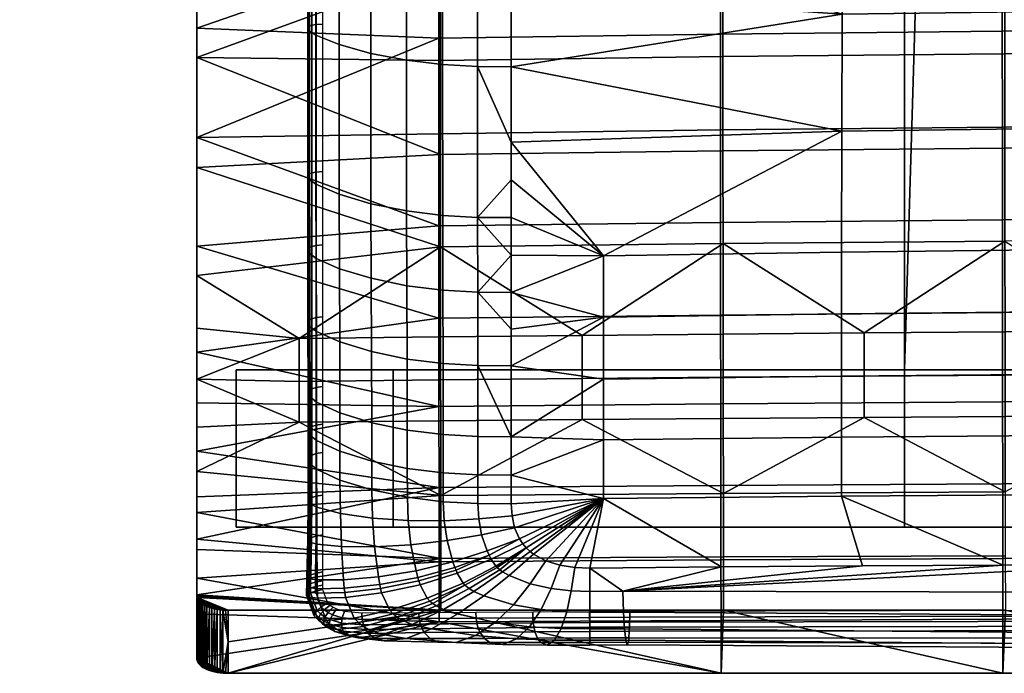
# Model space of a CAD drawing. Header units: millimetres. Extents: x -232 to 232, y -238 to 258.
# Tile 1 of 26: x -232 to -107, y -238 to -155. Entities that reach past the tile are written whole.
import ezdxf

# ---------------------------------------------------------------- set-up
doc = ezdxf.new("R2010")
doc.units = ezdxf.units.MM
doc.header["$MEASUREMENT"] = 0
for name, color, linetype in [('nozky', 250, 'Continuous'), ('podnoz', 7, 'Continuous'), ('ram', 31, 'Continuous'), ('sedak', 83, 'Continuous')]:
    doc.layers.add(name, color=color, linetype=linetype)

msp = doc.modelspace()

# ---------------------------------------------------------------- meshes
at = {"layer": 'nozky'}
mesh = msp.add_polyface(dxfattribs=at)
corners = [(185, -219.81), (185, -199.81), (185, -219.81, 5.41), (185, -199.81, 5.41), (205, -219.81), (205, -199.81), (185, -219.81), (185, -199.81), (205, -219.81, 5.41), (205, -199.81, 5.41), (205, -219.81), (205, -199.81), (205, -219.81), (185, -219.81), (205, -219.81, 5.41), (185, -219.81, 5.41), (205, -199.81, 5.41), (185, -199.81, 5.41), (205, -199.81), (185, -199.81), (-185, -219.81, 5.41), (-185, -199.81, 5.41), (-185, -219.81), (-185, -199.81), (-185, -199.81, 5.41), (-205, -199.81, 5.41), (-185, -199.81), (-205, -199.81), (-205, -219.81), (-205, -199.81), (-205, -219.81, 5.41), (-205, -199.81, 5.41), (-185, -219.81), (-185, -199.81), (-205, -219.81), (-205, -199.81), (-185, -219.81), (-205, -219.81), (-185, -219.81, 5.41), (-205, -219.81, 5.41), (-232.5, 209.7), (-232.5, 229.81), (-212.5, 209.7), (-212.5, 229.81), (-232.5, 209.7), (-232.5, 229.81), (-232.5, 208.97, 5.41), (-232.5, 229.08, 5.41), (-232.5, 229.81), (-212.5, 229.81), (-232.5, 229.08, 5.41), (-212.5, 229.08, 5.41), (-212.5, 229.81), (-212.5, 209.7), (-212.5, 208.97, 5.41), (-212.5, 229.08, 5.41), (-212.5, 209.7), (-232.5, 209.7), (-212.5, 208.97, 5.41), (-232.5, 208.97, 5.41), (232.5, 209.7), (232.5, 229.81), (212.5, 209.7), (212.5, 229.81), (232.5, 209.7), (232.5, 229.81), (232.5, 208.97, 5.41), (232.5, 229.08, 5.41), (232.5, 229.81), (212.5, 229.81), (232.5, 229.08, 5.41), (212.5, 229.08, 5.41), (212.5, 229.81), (212.5, 209.7), (212.5, 208.97, 5.41), (212.5, 229.08, 5.41), (212.5, 209.7), (232.5, 209.7), (212.5, 208.97, 5.41), (232.5, 208.97, 5.41)]
mesh.append_faces([[corners[k] for k in face] for face in [(1, 0, 2, 3), (5, 4, 6, 7), (9, 8, 10, 11), (13, 12, 14, 15), (17, 16, 18, 19), (21, 20, 22, 23), (25, 24, 26, 27), (29, 28, 30, 31), (33, 32, 34, 35), (37, 36, 38, 39), (41, 43, 42, 40), (45, 44, 46, 47), (49, 48, 50, 51), (53, 52, 55, 54), (57, 56, 58, 59), (61, 60, 62, 63), (65, 67, 66, 64), (69, 71, 70, 68), (73, 74, 75, 72), (77, 79, 78, 76)]])
at = {"layer": 'podnoz'}
mesh = msp.add_polyface(dxfattribs=at)
corners = [(-212.5, 155.76, 398.85), (212.5, 155.76, 398.85), (-212.5, 175.5, 401.53), (212.5, 175.5, 401.53), (-120, 155.76, 398.85), (120, 155.76, 398.85), (100, 155.76, 398.85), (-100, 155.76, 398.85), (212.5, 175.5, 401.53), (212.5, 155.76, 398.85), (212.5, 208.97, 5.41), (212.5, 229.08, 5.41), (-212.5, 175.5, 401.53), (-212.5, 155.76, 398.85), (-212.5, 208.97, 5.41), (-212.5, 229.08, 5.41), (-100, 155.76, 398.85), (100, 155.76, 398.85), (100, 153.06, 418.79), (-100, 153.06, 418.79), (205, -199.81, 422.26), (205, -219.81, 422.26), (120, -199.81, 422.26), (120, -219.81, 422.26), (-120, -199.81, 422.26), (-120, -219.81, 422.26), (-205, -199.81, 422.26), (-205, -219.81, 422.26), (205, -199.81, 422.26), (-205, -199.81, 422.26), (205, -199.81, 5.41), (-205, -199.81, 5.41), (120, -199.81, 422.26), (-120, -199.81, 422.26), (-120, -199.81, 421.01), (-100, -199.81, 421.01), (-100, -199.81, 422.26), (100, -199.81, 422.26), (100, -199.81, 421.01), (120, -199.81, 421.01), (185, -199.81, 5.41), (185, -199.81, 402.26), (-185, -199.81, 402.26), (-185, -199.81, 5.41), (205, -219.81, 5.41), (-205, -219.81, 5.41), (205, -219.81, 422.26), (-205, -219.81, 422.26), (120, -219.81, 422.26), (-120, -219.81, 422.26), (-185, -219.81, 5.41), (-185, -219.81, 402.26), (185, -219.81, 402.26), (185, -219.81, 5.41), (100, -219.81, 422.26), (-100, -219.81, 422.26), (205, -219.81, 422.26), (205, -219.81, 5.41), (205, -199.81, 5.41), (205, -199.81, 422.26), (-205, -219.81, 5.41), (-205, -199.81, 5.41), (-205, -199.81, 422.26), (-205, -219.81, 422.26), (-185, -199.81, 402.26), (-185, -219.81, 402.26), (185, -199.81, 402.26), (185, -219.81, 402.26), (-185, -219.81, 402.26), (-185, -199.81, 402.26), (-185, -219.81, 5.41), (-185, -199.81, 5.41), (185, -219.81, 5.41), (185, -199.81, 5.41), (185, -219.81, 402.26), (185, -199.81, 402.26), (100, -199.8, 441.02), (120, -199.8, 441.02), (100, -219.81, 422.26), (120, -219.81, 422.26), (100, -199.81, 422.26), (100, -219.81, 422.26), (-100, -199.81, 422.26), (-100, -219.81, 422.26), (-100, -219.81, 422.26), (-120, -219.81, 422.26), (-100, -199.8, 441.02), (-120, -199.8, 441.02), (100, 153.06, 418.79), (100, 155.76, 398.85), (100, -199.81, 421.01), (100, -199.81, 422.26), (100, -219.81, 422.26), (100, -199.8, 441.02), (100, -199.8, 441.02), (120, -199.8, 441.02), (120, 153.06, 418.79), (100, 153.06, 418.79), (109.41, 153.06, 418.79), (100, -199.81, 421.01), (120, -199.81, 421.01), (100, 155.76, 398.85), (120, 155.76, 398.85), (120, 155.76, 398.85), (120, 153.06, 418.79), (120, -219.81, 422.26), (120, -199.81, 422.26), (120, -199.81, 421.01), (120, -199.8, 441.02), (-120, 153.06, 418.79), (-120, 155.76, 398.85), (-120, -199.81, 422.26), (-120, -199.81, 421.01), (-120, -219.81, 422.26), (-120, -199.8, 441.02), (-100, -199.81, 421.01), (-120, -199.81, 421.01), (-120, 155.76, 398.85), (-100, 155.76, 398.85), (-100, -199.8, 441.02), (-120, -199.8, 441.02), (-100, 153.06, 418.79), (-120, 153.06, 418.79), (-109.41, 153.06, 418.79), (-100, 155.76, 398.85), (-100, 153.06, 418.79), (-100, -199.81, 422.26), (-100, -199.81, 421.01), (-100, -219.81, 422.26), (-100, -199.8, 441.02), (232.5, 172.81, 421.46), (232.5, 229.08, 5.41), (232.5, 208.97, 5.41), (232.5, 153.06, 418.79), (-232.5, 172.81, 421.46), (-232.5, 229.08, 5.41), (-232.5, 208.97, 5.41), (-232.5, 153.06, 418.79), (232.5, 172.81, 421.46), (-232.5, 172.81, 421.46), (-212.5, 175.5, 401.53), (212.5, 175.5, 401.53), (212.5, 229.08, 5.41), (232.5, 229.08, 5.41), (-232.5, 229.08, 5.41), (-212.5, 229.08, 5.41), (212.5, 172.81, 421.46), (-212.5, 172.81, 421.46), (232.5, 208.97, 5.41), (212.5, 208.97, 5.41), (212.5, 155.76, 398.85), (232.5, 153.06, 418.79), (120, 155.76, 398.85), (120, 153.06, 418.79), (131.29, 153.06, 418.79), (212.5, 153.06, 418.79), (-120, 153.06, 418.79), (-120, 155.76, 398.85), (-212.5, 155.76, 398.85), (-212.5, 208.97, 5.41), (-232.5, 208.97, 5.41), (-232.5, 153.06, 418.79), (-212.5, 153.06, 418.79), (-131.29, 153.06, 418.79), (-232.5, 172.81, 421.46), (232.5, 172.81, 421.46), (-232.5, 153.06, 418.79), (232.5, 153.06, 418.79), (-100, 153.06, 418.79), (100, 153.06, 418.79), (-212.5, 153.06, 418.79), (-131.29, 153.06, 418.79), (-120, 153.06, 418.79), (212.5, 172.81, 421.46), (-212.5, 172.81, 421.46), (120, 153.06, 418.79), (131.29, 153.06, 418.79), (212.5, 153.06, 418.79), (109.41, 153.06, 418.79), (-109.41, 153.06, 418.79)]
mesh.append_faces([[corners[k] for k in face] for face in [(2, 4, 0, 0), (2, 6, 7, 7), (7, 4, 2, 2), (5, 6, 3, 3), (2, 3, 6, 6), (5, 3, 1, 1), (9, 8, 11, 10), (13, 14, 15, 12), (17, 18, 19, 16), (21, 20, 22, 23), (25, 24, 26, 27), (35, 36, 37, 38), (33, 42, 29, 29), (42, 34, 35, 35), (34, 42, 33, 33), (41, 32, 28, 28), (41, 38, 39, 39), (32, 41, 39, 39), (41, 30, 40, 40), (30, 41, 28, 28), (42, 38, 41, 41), (38, 42, 35, 35), (42, 43, 31, 31), (29, 42, 31, 31), (53, 44, 52, 52), (46, 52, 44, 44), (45, 50, 51, 51), (47, 45, 51, 51), (54, 51, 52, 52), (52, 46, 48, 48), (52, 48, 54, 54), (51, 55, 49, 49), (51, 49, 47, 47), (54, 55, 51, 51), (59, 56, 57, 58), (61, 60, 63, 62), (65, 64, 66, 67), (69, 68, 70, 71), (73, 72, 74, 75), (77, 76, 78, 79), (81, 80, 82, 83), (85, 84, 86, 87), (88, 89, 90, 90), (91, 88, 90, 90), (93, 91, 92, 92), (88, 91, 93, 93), (94, 98, 97, 97), (96, 98, 95, 95), (94, 95, 98, 98), (102, 100, 99, 101), (106, 108, 105, 105), (104, 108, 106, 106), (104, 107, 103, 103), (106, 107, 104, 104), (109, 110, 112, 112), (111, 109, 112, 112), (114, 111, 113, 113), (109, 111, 114, 114), (118, 115, 116, 117), (123, 120, 119, 119), (120, 123, 122, 122), (119, 121, 123, 123), (126, 129, 128, 128), (125, 129, 126, 126), (125, 127, 124, 124), (126, 127, 125, 125), (132, 131, 130, 133), (136, 137, 134, 135), (141, 138, 143, 142), (145, 144, 139, 140), (140, 147, 146, 141), (139, 147, 140, 140), (138, 141, 146, 146), (150, 155, 154, 152), (150, 149, 148, 148), (148, 151, 150, 150), (152, 154, 153, 153), (150, 151, 155, 155), (159, 158, 160, 160), (161, 160, 158, 158), (157, 163, 162, 158), (158, 162, 161, 161), (157, 156, 163, 163), (174, 164, 166, 170), (171, 174, 170, 170), (165, 173, 177, 167), (173, 174, 168, 169), (172, 174, 171, 171), (174, 172, 179, 179), (174, 179, 168, 168), (173, 169, 178, 178), (173, 175, 176, 176), (173, 176, 177, 177), (173, 178, 175, 175)]])
at = {"layer": 'ram'}
mesh = msp.add_polyface(dxfattribs=at)
corners = [(-135, -127.67, 445.24), (-135, -117.18, 444.12), (-135, -127.93, 441), (-135, -103.26, 442.57), (-210, -197.55, 453.1), (-210, -184.07, 456.5), (-210, -194.52, 444.61), (-210, -187.82, 446.56), (-210, -174.06, 448.73), (-210, -170.25, 458.05), (-210, -160.08, 449.38), (-210, -156.34, 458.38), (-210, -146.16, 449.13), (-210, -142.43, 457.98), (-210, -132.23, 448.42), (-210, -128.54, 457.2), (-210, -118.31, 447.48), (-210, -114.66, 456.25), (-179.24, -133.69, 456.29), (-143.44, -133.19, 455.08), (-143.45, -121.26, 453.9), (-179.25, -121.76, 455.31), (-179.23, -145.64, 457.09), (-143.43, -145.14, 456.08), (-179.22, -157.6, 457.54), (-143.42, -157.11, 456.73), (-179.22, -169.76, 457.4), (-143.41, -169.29, 456.78), (-179.21, -181.49, 456.38), (-143.4, -181.05, 455.93), (-179.2, -193.22, 454.02), (-143.39, -192.83, 453.72), (-210, -142.43, 457.98), (-210, -156.34, 458.38), (-210, -128.54, 457.2), (-210, -184.07, 456.5), (-210, -197.55, 453.1), (-179.2, -204.45, 449.92), (-210, -170.25, 458.05), (-210, -114.66, 456.25), (-178.98, -201.07, 441.56), (-196.97, -201.27, 441.68), (-196.98, -195.82, 443.98), (-178.98, -195.61, 443.83), (-143.12, -136.43, 446.33), (-179.02, -136.93, 447.5), (-179.02, -125.13, 446.56), (-143.13, -124.62, 445.18), (-143.11, -148.24, 447.26), (-179.01, -148.74, 448.23), (-143.1, -159.95, 447.79), (-179, -160.43, 448.56), (-143.09, -171.96, 447.66), (-178.99, -172.42, 448.23), (-143.07, -183.75, 446.45), (-178.99, -184.17, 446.84), (-161.01, -195.42, 443.7), (-143.06, -195.25, 443.58), (-161.01, -200.9, 441.46), (-143.06, -200.75, 441.37), (-125.14, -195.1, 443.48), (-210, -160.08, 449.38), (-210, -146.16, 449.13), (-210, -187.82, 446.56), (-210, -174.06, 448.73), (-210, -132.23, 448.42), (-210, -118.31, 447.48), (-210, -194.52, 444.61), (-210, -200.98, 441.98), (-179.03, -113.33, 445.52)]
mesh.append_faces([[corners[k] for k in face] for face in [(0, 1, 2, 2), (1, 3, 2, 2), (4, 5, 6, 6), (7, 6, 5, 5), (8, 7, 5, 5), (9, 10, 8, 8), (10, 9, 11, 11), (11, 12, 10, 10), (5, 9, 8, 8), (13, 14, 12, 12), (13, 15, 14, 14), (16, 14, 15, 15), (17, 16, 15, 15), (11, 13, 12, 12), (18, 19, 20, 21), (22, 23, 19, 18), (24, 25, 23, 22), (26, 27, 25, 24), (28, 29, 27, 26), (30, 31, 29, 28), (32, 22, 18, 18), (33, 24, 22, 22), (18, 21, 34, 34), (28, 35, 30, 30), (36, 37, 30, 30), (38, 28, 26, 26), (34, 32, 18, 18), (34, 21, 39, 39), (22, 32, 33, 33), (24, 38, 26, 26), (35, 36, 30, 30), (35, 28, 38, 38), (33, 38, 24, 24), (40, 41, 42, 43), (44, 45, 46, 47), (48, 49, 45, 44), (50, 51, 49, 48), (52, 53, 51, 50), (54, 55, 53, 52), (56, 43, 55, 55), (54, 57, 56, 56), (55, 54, 56, 56), (58, 40, 43, 56), (59, 58, 56, 57), (60, 57, 54, 54), (49, 61, 62, 62), (55, 63, 64, 64), (61, 53, 64, 64), (45, 62, 65, 65), (66, 46, 65, 65), (63, 42, 67, 67), (68, 67, 42, 42), (63, 55, 42, 42), (65, 46, 45, 45), (61, 49, 51, 51), (61, 51, 53, 53), (62, 45, 49, 49), (42, 55, 43, 43), (64, 53, 55, 55), (66, 69, 46, 46)]])
mesh = msp.add_polyface(dxfattribs=at)
corners = [(-100.8, -151.4, 438.22), (-96.32, -149.08, 438.07), (-100.43, -150.72, 446.61), (-105.45, -152.73, 438.3), (-105.12, -152.14, 446.78), (-92.32, -145.84, 437.87), (-96.11, -148.42, 446.37), (-110, -152.61, 446.89), (-91.64, -144.62, 445.98), (-92.32, -145.33, 446.05), (-110, -153.15, 438.33), (-119.2, -151.4, 438.22), (-114.55, -152.73, 438.3), (-114.88, -152.13, 446.94), (-127.68, -145.84, 437.87), (-123.68, -149.08, 438.07), (-123.89, -148.39, 446.86), (-119.57, -150.7, 446.93), (-127.68, -145.29, 446.7), (-127.99, -144.97, 446.68), (-107.19, -230.4, 413.16), (-107.5, -238.42, 417.25), (-143.02, -230.4, 413.16), (-71.67, -238.42, 417.25), (-143.33, -238.42, 417.25), (-107.58, -156.73, 456.09), (-71.73, -156.45, 455.64), (-71.74, -144.47, 454.73), (-107.59, -144.75, 455.29), (-107.57, -168.93, 456.29), (-71.72, -168.66, 455.95), (-107.56, -180.71, 455.57), (-71.72, -180.46, 455.32), (-107.55, -192.52, 453.48), (-71.71, -192.3, 453.32), (-107.54, -203.86, 449.57), (-71.7, -203.67, 449.46), (-107.53, -214.29, 443.67), (-71.69, -214.14, 443.59), (-107.52, -223.82, 435.74), (-71.68, -223.68, 435.67), (-107.51, -231.55, 427.09), (-71.68, -231.45, 427.03), (-143.42, -157.11, 456.73), (-143.43, -145.14, 456.08), (-143.41, -169.29, 456.78), (-143.4, -181.05, 455.93), (-143.39, -192.83, 453.72), (-143.38, -204.12, 449.73), (-143.36, -214.51, 443.77), (-143.35, -224, 435.83), (-143.34, -231.69, 427.16), (-143.33, -238.42, 417.25), (-107.5, -238.42, 417.25), (-71.67, -238.42, 417.25), (-107.26, -159.58, 447.19), (-143.1, -159.95, 447.79), (-143.11, -148.24, 447.26), (-107.27, -147.86, 446.51), (-107.25, -171.6, 447.21), (-143.09, -171.96, 447.66), (-107.24, -183.42, 446.14), (-143.07, -183.75, 446.45), (-107.23, -194.97, 443.39), (-125.14, -195.1, 443.48), (-107.22, -205.75, 438.45), (-125.13, -205.86, 438.51), (-125.13, -200.61, 441.29), (-107.22, -200.49, 441.22), (-143.05, -205.98, 438.58), (-143.06, -200.75, 441.37), (-143.06, -195.25, 443.58), (-107.21, -215.34, 431.36), (-143.04, -215.53, 431.46), (-107.2, -223.46, 422.79), (-143.03, -223.61, 422.87), (-71.48, -159.32, 446.77), (-71.49, -147.59, 445.97), (-71.47, -171.34, 446.89), (-71.46, -183.19, 445.92), (-89.33, -194.86, 443.32), (-89.32, -205.66, 438.41), (-89.33, -200.39, 441.16), (-143.02, -230.4, 413.16), (-107.19, -230.4, 413.16)]
mesh.append_faces([[corners[k] for k in face] for face in [(0, 1, 2, 2), (3, 0, 4, 4), (1, 5, 6, 6), (3, 4, 7, 7), (8, 9, 5, 5), (6, 5, 9, 9), (2, 1, 6, 6), (0, 2, 4, 4), (7, 10, 3, 3), (11, 12, 13, 13), (14, 15, 16, 16), (15, 11, 17, 17), (11, 13, 17, 17), (16, 18, 14, 14), (17, 16, 15, 15), (13, 12, 7, 7), (14, 18, 19, 19), (10, 7, 12, 12), (20, 21, 22, 22), (20, 23, 21, 21), (21, 24, 22, 22), (25, 26, 27, 28), (29, 30, 26, 25), (31, 32, 30, 29), (33, 34, 32, 31), (35, 36, 34, 33), (37, 38, 36, 35), (39, 40, 38, 37), (41, 42, 40, 39), (43, 25, 28, 44), (45, 29, 25, 43), (46, 31, 29, 45), (47, 33, 31, 46), (48, 35, 33, 47), (49, 37, 35, 48), (50, 39, 37, 49), (51, 41, 39, 50), (51, 52, 53, 41), (41, 53, 54, 42), (55, 56, 57, 58), (59, 60, 56, 55), (61, 62, 60, 59), (61, 63, 64, 64), (62, 61, 64, 64), (65, 66, 67, 68), (66, 69, 70, 67), (67, 70, 71, 64), (68, 67, 64, 63), (66, 65, 72, 72), (73, 69, 66, 66), (72, 73, 66, 66), (74, 75, 73, 72), (76, 55, 58, 77), (78, 59, 55, 76), (79, 61, 59, 78), (80, 63, 61, 61), (81, 65, 68, 82), (82, 68, 63, 80), (72, 65, 81, 81), (83, 75, 74, 84)]])
mesh = msp.add_polyface(dxfattribs=at)
corners = [(-178.95, -230.4, 413.16), (-206, -234.41, 415.2), (-206, -230.4, 413.16), (-143.33, -238.42, 417.25), (-143.02, -230.4, 413.16), (-206, -238.42, 417.25), (-206.34, -230.4, 413.17), (-206.68, -230.37, 413.21), (-207.39, -238.3, 417.47), (-207.39, -230.29, 413.38), (-207.03, -230.34, 413.28), (-207.03, -238.36, 417.37), (-206.34, -238.41, 417.26), (-206.68, -238.39, 417.3), (-179.2, -204.45, 449.92), (-143.38, -204.12, 449.73), (-143.39, -192.83, 453.72), (-179.2, -193.22, 454.02), (-179.19, -214.79, 443.91), (-143.36, -214.51, 443.77), (-179.18, -224.24, 435.95), (-143.35, -224, 435.83), (-179.17, -231.88, 427.26), (-143.34, -231.69, 427.16), (-143.33, -238.42, 417.25), (-210, -210.16, 447.27), (-210, -221.35, 439.04), (-210, -236.48, 420.75), (-206, -238.42, 417.25), (-210, -226.33, 434.18), (-207.39, -238.3, 417.47), (-207.03, -238.36, 417.37), (-206.34, -238.41, 417.26), (-206.68, -238.39, 417.3), (-207.73, -238.24, 417.6), (-210, -197.55, 453.1), (-210, -204, 450.5), (-210, -215.95, 443.43), (-210, -230.87, 428.91), (-178.97, -206.28, 438.73), (-196.97, -206.45, 438.83), (-196.97, -201.27, 441.68), (-178.98, -201.07, 441.56), (-143.05, -205.98, 438.58), (-161, -206.12, 438.65), (-161.01, -200.9, 441.46), (-143.06, -200.75, 441.37), (-143.04, -215.53, 431.46), (-178.97, -215.78, 431.59), (-143.03, -223.61, 422.87), (-178.96, -223.8, 422.97), (-210, -222.66, 424.74), (-210, -217.96, 429.89), (-178.95, -230.4, 413.16), (-209.99, -228.62, 416.36), (-210, -228.44, 416.65), (-209.94, -228.79, 416.06), (-210, -212.75, 434.53), (-210, -200.98, 441.98), (-210, -207.08, 438.59), (-196.98, -195.82, 443.98), (-206, -230.4, 413.16), (-208.07, -230.13, 413.67), (-208.39, -230.03, 413.86), (-208.69, -229.91, 414.08), (-207.03, -230.34, 413.28), (-207.39, -230.29, 413.38), (-207.73, -230.22, 413.51), (-206.34, -230.4, 413.17), (-206.68, -230.37, 413.21), (-143.02, -230.4, 413.16)]
mesh.append_faces([[corners[k] for k in face] for face in [(0, 1, 2, 2), (3, 0, 4, 4), (0, 5, 1, 1), (3, 5, 0, 0), (6, 1, 7, 7), (8, 9, 10, 11), (11, 10, 7, 7), (1, 6, 2, 2), (12, 13, 1, 1), (7, 13, 11, 11), (5, 12, 1, 1), (7, 1, 13, 13), (14, 15, 16, 17), (18, 19, 15, 14), (20, 21, 19, 18), (22, 23, 21, 20), (23, 22, 24, 24), (14, 25, 18, 18), (18, 26, 20, 20), (22, 27, 28, 28), (20, 29, 22, 22), (28, 30, 31, 31), (32, 28, 33, 33), (31, 33, 28, 28), (34, 30, 28, 28), (24, 22, 28, 28), (14, 35, 36, 36), (37, 18, 25, 25), (25, 14, 36, 36), (26, 29, 20, 20), (29, 38, 22, 22), (22, 38, 27, 27), (26, 18, 37, 37), (39, 40, 41, 42), (43, 44, 45, 46), (44, 39, 42, 45), (44, 43, 47, 47), (48, 39, 44, 44), (47, 48, 44, 44), (49, 50, 48, 47), (51, 52, 50, 50), (53, 54, 55, 55), (54, 53, 56, 56), (57, 48, 52, 52), (58, 40, 59, 59), (40, 57, 59, 59), (41, 58, 60, 60), (51, 50, 55, 55), (53, 61, 56, 56), (40, 58, 41, 41), (62, 63, 61, 61), (63, 64, 61, 61), (65, 66, 61, 61), (67, 61, 66, 66), (68, 69, 61, 61), (65, 61, 69, 69), (57, 40, 48, 48), (52, 48, 50, 50), (49, 70, 53, 50), (55, 50, 53, 53), (40, 39, 48, 48)]])
mesh = msp.add_polyface(dxfattribs=at)
corners = [(-208.39, -238.05, 417.95), (-208.39, -230.03, 413.86), (-208.07, -230.13, 413.67), (-208.07, -238.15, 417.76), (-208.69, -229.91, 414.08), (-208.96, -237.8, 418.41), (-208.96, -229.78, 414.32), (-208.69, -237.94, 418.17), (-207.39, -230.29, 413.38), (-207.73, -238.24, 417.6), (-207.73, -230.22, 413.51), (-209.86, -228.97, 415.76), (-209.94, -236.83, 420.16), (-209.94, -228.79, 416.06), (-210, -232.46, 418.7), (-209.99, -228.62, 416.36), (-210, -228.44, 416.65), (-209.21, -229.64, 414.58), (-209.42, -237.51, 418.95), (-209.42, -229.48, 414.86), (-209.61, -229.32, 415.15), (-209.75, -237.17, 419.55), (-209.75, -229.15, 415.45), (-209.61, -237.34, 419.25), (-209.86, -237, 419.85), (-209.21, -237.66, 418.67), (-207.39, -238.3, 417.47), (-209.99, -236.65, 420.46), (-210, -236.48, 420.75), (-210, -230.87, 428.91), (-210, -226.33, 434.18), (-210, -222.66, 424.74), (-210, -221.35, 439.04), (-210, -217.96, 429.89), (-210, -215.95, 443.43), (-210, -212.75, 434.53), (-210, -210.16, 447.27), (-210, -207.08, 438.59), (-210, -204, 450.5), (-210, -200.98, 441.98), (-210, -197.55, 453.1), (-210, -194.52, 444.61), (-209.61, -237.34, 419.25), (-209.42, -237.51, 418.95), (-206, -238.42, 417.25), (-209.75, -237.17, 419.55), (-209.21, -237.66, 418.67), (-208.69, -237.94, 418.17), (-208.39, -238.05, 417.95), (-207.73, -238.24, 417.6), (-208.07, -238.15, 417.76), (-208.96, -237.8, 418.41), (-209.99, -236.65, 420.46), (-209.94, -236.83, 420.16), (-209.86, -237, 419.85), (-210, -236.48, 420.75), (-206, -230.4, 413.16), (-209.61, -229.32, 415.15), (-209.75, -229.15, 415.45), (-209.86, -228.97, 415.76), (-209.42, -229.48, 414.86), (-209.94, -228.79, 416.06), (-208.96, -229.78, 414.32), (-208.69, -229.91, 414.08), (-209.21, -229.64, 414.58), (-207.73, -230.22, 413.51), (-208.07, -230.13, 413.67)]
mesh.append_faces([[corners[k] for k in face] for face in [(0, 1, 2, 3), (4, 5, 6, 6), (7, 4, 1, 1), (8, 9, 10, 10), (10, 3, 2, 2), (11, 12, 13, 13), (14, 15, 13, 13), (14, 16, 15, 15), (14, 13, 12, 12), (17, 18, 19, 19), (20, 21, 22, 22), (20, 19, 23, 23), (24, 11, 22, 22), (6, 25, 17, 17), (10, 9, 3, 3), (9, 8, 26, 26), (1, 0, 7, 7), (21, 24, 22, 22), (14, 12, 27, 27), (12, 11, 24, 24), (27, 28, 14, 14), (25, 18, 17, 17), (20, 23, 21, 21), (18, 23, 19, 19), (5, 25, 6, 6), (5, 4, 7, 7), (29, 14, 28, 28), (29, 30, 31, 31), (31, 14, 29, 29), (30, 32, 31, 31), (33, 32, 34, 34), (31, 32, 33, 33), (35, 33, 34, 34), (16, 14, 31, 31), (34, 36, 35, 35), (37, 35, 36, 36), (37, 36, 38, 38), (38, 39, 37, 37), (40, 41, 39, 39), (38, 40, 39, 39), (42, 43, 44, 44), (42, 44, 45, 45), (43, 46, 44, 44), (47, 48, 44, 44), (49, 44, 50, 50), (50, 44, 48, 48), (51, 47, 44, 44), (51, 44, 46, 46), (44, 52, 53, 53), (45, 44, 54, 54), (54, 44, 53, 53), (52, 44, 55, 55), (56, 57, 58, 58), (56, 58, 59, 59), (60, 57, 56, 56), (61, 56, 59, 59), (62, 56, 63, 63), (56, 62, 64, 64), (56, 65, 66, 66), (56, 64, 60, 60)]])
at = {"layer": 'sedak'}
mesh = msp.add_polyface(dxfattribs=at)
corners = [(-85.28, -139.56, 467.5), (-85.18, -97.56, 462.45), (-127.73, -98.12, 463.87), (-127.89, -140.12, 468.36), (-85.31, -154.01, 468.67), (-127.94, -154.57, 469.34), (-85.33, -168.9, 469.06), (-127.98, -169.43, 469.55), (-85.35, -184.34, 468.05), (-128.01, -184.82, 468.37), (-85.36, -192.25, 466.73), (-128.02, -192.69, 466.97), (-85.36, -200.21, 464.68), (-128.03, -200.6, 464.86), (-85.36, -208.04, 461.8), (-128.04, -208.39, 461.93), (-85.36, -215.59, 458.07), (-128.04, -215.88, 458.17), (-42.64, -139.22, 466.99), (-42.6, -97.22, 461.59), (-42.66, -153.68, 468.27), (-42.67, -168.59, 468.77), (-42.68, -184.06, 467.86), (-42.68, -191.99, 466.59), (-42.68, -199.97, 464.58), (-42.68, -207.84, 461.73), (-42.68, -215.41, 458.01), (-170, -84.55, 464.46), (-170, -70.19, 463.11), (-170, -103.7, 466.3), (-170, -113.27, 467.21), (-170, -122.85, 468.09), (-170, -132.43, 468.92), (-170, -142.02, 469.62), (-170, -151.63, 470.14), (-170, -161.24, 470.37), (-170, -170.85, 470.19), (-158.27, -185.28, 468.66), (-170, -199.28, 465.69), (-158.27, -200.98, 465.02), (-158.27, -193.11, 467.2), (-170, -208.31, 462.34), (-158.26, -208.72, 462.05), (0, -69.52, 457.7), (-42.56, -42.08, 454.99), (0, -124.95, 465.1), (0, -110.97, 463.22), (0, -168.48, 468.67), (0, -153.57, 468.13), (0, -139.11, 466.81), (-158.26, -216.17, 458.26), (-170, -213.19, 460.01), (-127.59, -42.85, 458.07), (0, -83.3, 459.45), (0, -97.11, 461.31), (0, -207.77, 461.7), (0, -215.35, 458), (0, -199.89, 464.54), (0, -183.96, 467.8), (0, -191.9, 466.54), (-35.82, -224.38, 452.1)]
mesh.append_faces([[corners[k] for k in face] for face in [(0, 1, 2, 3), (4, 0, 3, 5), (6, 4, 5, 7), (8, 6, 7, 9), (10, 8, 9, 11), (12, 10, 11, 13), (14, 12, 13, 15), (16, 14, 15, 17), (18, 19, 1, 0), (20, 18, 0, 4), (21, 20, 4, 6), (22, 21, 6, 8), (23, 22, 8, 10), (24, 23, 10, 12), (25, 24, 12, 14), (26, 25, 14, 16), (27, 2, 28, 28), (2, 27, 29, 29), (2, 29, 30, 30), (2, 30, 31, 31), (32, 3, 31, 31), (3, 32, 33, 33), (34, 35, 5, 5), (5, 33, 34, 34), (35, 36, 7, 7), (7, 36, 37, 37), (38, 39, 40, 40), (37, 40, 11, 9), (40, 39, 13, 11), (41, 42, 39, 39), (2, 31, 3, 3), (3, 33, 5, 5), (7, 37, 9, 9), (5, 35, 7, 7), (43, 44, 19, 19), (18, 45, 46, 19), (21, 47, 48, 20), (20, 48, 49, 18), (39, 42, 15, 13), (42, 50, 17, 15), (51, 50, 42, 42), (2, 52, 28, 28), (19, 53, 43, 43), (46, 54, 19, 19), (53, 19, 54, 54), (18, 49, 45, 45), (55, 24, 25, 25), (56, 25, 26, 26), (56, 55, 25, 25), (57, 24, 55, 55), (57, 23, 24, 24), (58, 21, 22, 22), (59, 22, 23, 23), (59, 58, 22, 22), (47, 21, 58, 58), (57, 59, 23, 23), (60, 56, 26, 26)]])
mesh = msp.add_polyface(dxfattribs=at)
corners = [(-194.81, -155.86, 458.2), (-194, -155.83, 457.9), (-194, -174.58, 457.39), (-194.8, -174.64, 457.68), (-195.38, -155.94, 458.58), (-195.37, -174.74, 458.05), (-195.73, -156.07, 459.04), (-195.72, -174.9, 458.5), (-195.88, -156.24, 459.57), (-195.87, -175.1, 459.01), (-195.66, -156.69, 460.76), (-195.65, -175.6, 460.16), (-194.84, -157.23, 462.08), (-194.83, -176.19, 461.43), (-191.9, -158.42, 464.77), (-191.88, -177.47, 464.01), (-194.81, -146.47, 457.89), (-194, -146.45, 457.6), (-195.37, -146.54, 458.28), (-195.73, -146.66, 458.75), (-195.88, -146.83, 459.28), (-195.65, -147.25, 460.48), (-194.84, -147.76, 461.81), (-191.89, -148.9, 464.53), (-187.85, -149.98, 466.93), (-187.86, -159.54, 467.15), (-183.32, -150.82, 468.73), (-183.33, -160.41, 468.93), (-178.73, -151.35, 469.78), (-178.74, -160.96, 469.99), (-194.8, -137.09, 457.37), (-194, -137.08, 457.08), (-195.37, -137.16, 457.76), (-195.72, -137.27, 458.23), (-195.87, -137.42, 458.76), (-195.64, -137.82, 459.97), (-194.82, -138.31, 461.31), (-191.87, -139.4, 464.03), (-187.82, -140.43, 466.45), (-183.3, -141.24, 468.24), (-178.71, -141.75, 469.3), (-194.8, -118.37, 455.99), (-194, -118.36, 455.7), (-195.36, -118.42, 456.38), (-195.7, -118.52, 456.84), (-195.85, -118.66, 457.37), (-195.61, -119.01, 458.58), (-194.78, -119.45, 459.92), (-191.8, -120.44, 462.64), (-187.75, -121.38, 465.04), (-183.23, -122.12, 466.81), (-178.66, -122.59, 467.83), (-194.79, -99.66, 454.44), (-194, -99.65, 454.15), (-195.35, -99.7, 454.83), (-195.68, -99.79, 455.29), (-195.82, -99.91, 455.82), (-195.56, -100.23, 457.02), (-194.72, -100.62, 458.34), (-191.73, -101.51, 461.03), (-187.66, -102.35, 463.4), (-183.15, -103.02, 465.13), (-178.59, -103.45, 466.12), (-194.78, -62.24, 451.29), (-194, -62.24, 451.01), (-195.32, -62.28, 451.67), (-195.64, -62.34, 452.13), (-195.76, -62.43, 452.64), (-195.48, -62.67, 453.82), (-194.61, -62.98, 455.11), (-191.58, -63.66, 457.74), (-187.5, -64.32, 460.04), (-182.99, -64.85, 461.71)]
mesh.append_faces([[corners[k] for k in face] for face in [(0, 1, 2, 3), (4, 0, 3, 5), (6, 4, 5, 7), (8, 6, 7, 9), (10, 8, 9, 11), (12, 10, 11, 13), (14, 12, 13, 15), (16, 17, 1, 0), (18, 16, 0, 4), (19, 18, 4, 6), (20, 19, 6, 8), (21, 20, 8, 10), (22, 21, 10, 12), (23, 22, 12, 14), (24, 23, 14, 25), (26, 24, 25, 27), (28, 26, 27, 29), (30, 31, 17, 16), (32, 30, 16, 18), (33, 32, 18, 19), (34, 33, 19, 20), (35, 34, 20, 21), (36, 35, 21, 22), (37, 36, 22, 23), (38, 37, 23, 24), (39, 38, 24, 26), (40, 39, 26, 28), (41, 42, 31, 30), (43, 41, 30, 32), (44, 43, 32, 33), (45, 44, 33, 34), (46, 45, 34, 35), (47, 46, 35, 36), (48, 47, 36, 37), (49, 48, 37, 38), (50, 49, 38, 39), (51, 50, 39, 40), (52, 53, 42, 41), (54, 52, 41, 43), (55, 54, 43, 44), (56, 55, 44, 45), (57, 56, 45, 46), (58, 57, 46, 47), (59, 58, 47, 48), (60, 59, 48, 49), (61, 60, 49, 50), (62, 61, 50, 51), (63, 64, 53, 52), (65, 63, 52, 54), (66, 65, 54, 55), (67, 66, 55, 56), (68, 67, 56, 57), (69, 68, 57, 58), (70, 69, 58, 59), (71, 70, 59, 60), (72, 71, 60, 61)]])
mesh = msp.add_polyface(dxfattribs=at)
corners = [(-158.27, -185.28, 468.66), (-170, -175.65, 469.9), (-170, -180.44, 469.46), (-170, -185.21, 468.84), (-170, -189.95, 468.01), (-170, -170.85, 470.19), (-158.27, -193.11, 467.2), (-170, -194.64, 466.97), (-170, -199.28, 465.69), (-158.27, -200.98, 465.02), (-170, -208.31, 462.34), (-170, -213.19, 460.01), (-158.26, -208.72, 462.05), (-169.91, -218.39, 457.04), (-158.26, -216.17, 458.26), (-170, -216.85, 457.97), (-169.58, -219.89, 456.07), (-168.97, -221.29, 455.13), (-168.54, -221.94, 454.67), (-168.11, -222.44, 454.32), (-167.19, -223.24, 453.73), (-167.62, -222.91, 453.98), (-173.77, -220.79, 455.42), (-178.16, -221.54, 454.33), (-177.43, -224.25, 452.34), (-173.06, -222.85, 453.97), (-178.53, -219, 456.05), (-183.11, -218.98, 454.73), (-182.77, -222.08, 452.56), (-174.13, -218.77, 456.74), (-174.24, -216.82, 457.94), (-178.65, -216.59, 457.55), (-174.24, -213.16, 459.97), (-178.65, -212.92, 459.59), (-174.24, -208.28, 462.32), (-178.65, -208.04, 461.93), (-174.25, -199.25, 465.66), (-178.67, -199.01, 465.27), (-174.27, -189.92, 468), (-178.7, -189.67, 467.6), (-174.28, -180.41, 469.45), (-178.72, -180.16, 469.05), (-174.29, -161.2, 470.38), (-178.74, -160.96, 469.99), (-174.28, -151.58, 470.17), (-178.73, -151.35, 469.78), (-174.27, -141.98, 469.67), (-178.71, -141.75, 469.3), (-174.24, -122.8, 468.18), (-178.66, -122.59, 467.83), (-174.21, -103.65, 466.42), (-178.59, -103.45, 466.12), (-178.46, -65.19, 462.62), (-182.99, -64.85, 461.71), (-183.15, -103.02, 465.13), (-174.14, -65.35, 462.86), (-170, -161.24, 470.37), (-170, -151.63, 470.14), (-170, -142.02, 469.62), (-170, -132.43, 468.92), (-170, -122.85, 468.09), (-170, -113.27, 467.21), (-170, -84.55, 464.46), (-170, -103.7, 466.3), (-170, -70.19, 463.11)]
mesh.append_faces([[corners[k] for k in face] for face in [(0, 1, 2, 2), (0, 3, 4, 4), (3, 0, 2, 2), (1, 0, 5, 5), (6, 7, 8, 8), (9, 8, 10, 10), (10, 11, 12, 12), (13, 14, 15, 15), (13, 16, 14, 14), (17, 14, 16, 16), (15, 14, 11, 11), (6, 4, 7, 7), (6, 0, 4, 4), (14, 18, 19, 19), (20, 14, 21, 21), (14, 19, 21, 21), (22, 23, 24, 25), (26, 27, 28, 23), (29, 26, 23, 22), (30, 31, 26, 29), (32, 33, 31, 30), (34, 35, 33, 32), (36, 37, 35, 34), (38, 39, 37, 36), (40, 41, 39, 38), (42, 43, 41, 40), (44, 45, 43, 42), (46, 47, 45, 44), (48, 49, 47, 46), (50, 51, 49, 48), (52, 53, 54, 51), (55, 52, 51, 50), (17, 16, 22, 25), (30, 29, 13, 15), (34, 32, 11, 10), (36, 34, 10, 10), (32, 30, 15, 11), (16, 13, 29, 22), (8, 36, 10, 10), (36, 8, 7, 38), (40, 1, 5, 42), (42, 56, 57, 44), (40, 38, 3, 3), (44, 57, 58, 46), (4, 38, 7, 7), (38, 4, 3, 3), (2, 40, 3, 3), (56, 42, 5, 5), (2, 1, 40, 40), (58, 59, 46, 46), (46, 59, 60, 48), (48, 60, 61, 50), (55, 50, 62, 62), (63, 50, 61, 61), (50, 63, 62, 62), (64, 55, 62, 62)]])
mesh = msp.add_polyface(dxfattribs=at)
corners = [(-194.79, -210.46, 447.24), (-194, -210.31, 446.99), (-194, -215.74, 443.4), (-194.8, -215.89, 443.65), (-195.35, -210.66, 447.57), (-195.36, -216.07, 443.99), (-195.69, -210.89, 447.97), (-195.7, -216.25, 444.43), (-195.83, -211.16, 448.42), (-195.84, -216.45, 444.93), (-194.79, -206.83, 449.25), (-194, -206.7, 448.99), (-195.35, -207.02, 449.59), (-195.69, -207.25, 449.99), (-195.83, -207.51, 450.45), (-195.59, -208.11, 451.49), (-195.59, -211.78, 449.45), (-194.76, -208.78, 452.63), (-194.75, -212.45, 450.59), (-191.78, -210.17, 454.98), (-191.78, -213.85, 452.93), (-187.73, -211.41, 457.07), (-187.73, -215.09, 455.02), (-183.22, -212.35, 458.64), (-183.21, -216.02, 456.59), (-194.79, -202.04, 451.48), (-194, -201.92, 451.22), (-195.35, -202.21, 451.83), (-195.69, -202.43, 452.24), (-195.84, -202.68, 452.7), (-195.59, -203.26, 453.76), (-194.76, -203.92, 454.92), (-191.79, -205.29, 457.29), (-187.74, -206.53, 459.39), (-183.22, -207.47, 460.97), (-178.65, -208.04, 461.93), (-178.65, -212.92, 459.59), (-194.8, -193.16, 454.54), (-194, -193.06, 454.26), (-195.36, -193.31, 454.9), (-195.7, -193.5, 455.32), (-195.85, -193.73, 455.8), (-195.61, -194.29, 456.89), (-194.78, -194.92, 458.08), (-191.82, -196.26, 460.52), (-187.77, -197.49, 462.68), (-183.25, -198.43, 464.3), (-178.67, -199.01, 465.27), (-194.8, -183.97, 456.54), (-194, -183.9, 456.25), (-195.36, -184.1, 456.91), (-195.71, -184.27, 457.34), (-195.86, -184.49, 457.84), (-195.63, -185.01, 458.96), (-194.81, -185.63, 460.19), (-191.85, -186.94, 462.7), (-187.81, -188.16, 464.93), (-183.28, -189.1, 466.6), (-178.7, -189.67, 467.6), (-194.8, -174.64, 457.68), (-194, -174.58, 457.39), (-195.37, -174.74, 458.05), (-195.72, -174.9, 458.5), (-195.87, -175.1, 459.01), (-195.65, -175.6, 460.16), (-194.83, -176.19, 461.43), (-191.88, -177.47, 464.01), (-187.84, -178.67, 466.31), (-183.31, -179.59, 468.02), (-178.72, -180.16, 469.05), (-187.86, -159.54, 467.15), (-191.9, -158.42, 464.77), (-183.33, -160.41, 468.93), (-178.74, -160.96, 469.99)]
mesh.append_faces([[corners[k] for k in face] for face in [(0, 1, 2, 3), (4, 0, 3, 5), (6, 4, 5, 7), (8, 6, 7, 9), (10, 11, 1, 0), (12, 10, 0, 4), (13, 12, 4, 6), (14, 13, 6, 8), (15, 14, 8, 16), (17, 15, 16, 18), (19, 17, 18, 20), (21, 19, 20, 22), (23, 21, 22, 24), (25, 26, 11, 10), (27, 25, 10, 12), (28, 27, 12, 13), (29, 28, 13, 14), (30, 29, 14, 15), (31, 30, 15, 17), (32, 31, 17, 19), (33, 32, 19, 21), (34, 33, 21, 23), (35, 34, 23, 36), (37, 38, 26, 25), (39, 37, 25, 27), (40, 39, 27, 28), (41, 40, 28, 29), (42, 41, 29, 30), (43, 42, 30, 31), (44, 43, 31, 32), (45, 44, 32, 33), (46, 45, 33, 34), (47, 46, 34, 35), (48, 49, 38, 37), (50, 48, 37, 39), (51, 50, 39, 40), (52, 51, 40, 41), (53, 52, 41, 42), (54, 53, 42, 43), (55, 54, 43, 44), (56, 55, 44, 45), (57, 56, 45, 46), (58, 57, 46, 47), (59, 60, 49, 48), (61, 59, 48, 50), (62, 61, 50, 51), (63, 62, 51, 52), (64, 63, 52, 53), (65, 64, 53, 54), (66, 65, 54, 55), (67, 66, 55, 56), (68, 67, 56, 57), (69, 68, 57, 58), (70, 71, 66, 67), (72, 70, 67, 68), (73, 72, 68, 69)]])
mesh = msp.add_polyface(dxfattribs=at)
corners = [(-194.91, -227.97, 432.67), (-193.99, -227.74, 432.44), (-193.35, -229.43, 430.48), (-194.16, -229.97, 430.37), (-195.54, -228.17, 433.05), (-194.7, -230.42, 430.48), (-195.9, -228.36, 433.56), (-194.99, -230.8, 430.77), (-181.6, -227.14, 448.54), (-186.5, -228.18, 445.17), (-185.46, -230.4, 442.96), (-180.69, -228.87, 446.94), (-194.91, -227.39, 433.31), (-194, -227.19, 433.05), (-195.53, -227.57, 433.71), (-195.9, -227.73, 434.24), (-196.03, -227.87, 434.86), (-196.03, -228.51, 434.17), (-195.68, -228.08, 436.37), (-195.67, -228.75, 435.67), (-194.65, -228.2, 438.11), (-194.63, -228.87, 437.42), (-191.17, -228.13, 441.93), (-191.1, -228.77, 441.31), (-186.62, -227.62, 445.69), (-181.74, -226.66, 448.95), (-194.9, -226.84, 433.91), (-194, -226.64, 433.65), (-195.51, -227.01, 434.31), (-195.88, -227.17, 434.83), (-196.01, -227.31, 435.45), (-195.67, -227.52, 436.94), (-194.66, -227.65, 438.66), (-191.23, -227.6, 442.43), (-186.72, -227.12, 446.12), (-181.87, -226.23, 449.31), (-194.88, -225.71, 435.09), (-194, -225.52, 434.83), (-195.48, -225.88, 435.48), (-195.84, -226.04, 435.98), (-195.98, -226.18, 436.59), (-195.65, -226.4, 438.05), (-194.68, -226.54, 439.73), (-191.33, -226.54, 443.4), (-186.9, -226.15, 446.96), (-182.11, -225.37, 450.01), (-194.82, -220.97, 439.58), (-194, -220.8, 439.33), (-195.4, -221.13, 439.95), (-195.75, -221.29, 440.42), (-195.88, -221.45, 440.98), (-195.61, -221.73, 442.3), (-194.72, -221.97, 443.81), (-191.59, -222.29, 447.03), (-187.4, -222.33, 450.07), (-182.77, -222.08, 452.56), (-194.8, -215.89, 443.65), (-194, -215.74, 443.4), (-195.36, -216.07, 443.99), (-195.7, -216.25, 444.43), (-195.84, -216.45, 444.93), (-195.59, -216.87, 446.1), (-194.74, -217.3, 447.42), (-191.73, -218.08, 450.19), (-187.65, -218.66, 452.73), (-183.11, -218.98, 454.73), (-195.59, -211.78, 449.45), (-195.83, -211.16, 448.42), (-194.75, -212.45, 450.59), (-191.78, -213.85, 452.93), (-187.73, -215.09, 455.02), (-183.21, -216.02, 456.59), (-178.65, -216.59, 457.55), (-178.53, -219, 456.05), (-178.65, -212.92, 459.59), (-183.22, -212.35, 458.64)]
mesh.append_faces([[corners[k] for k in face] for face in [(0, 1, 2, 3), (4, 0, 3, 5), (6, 4, 5, 7), (8, 9, 10, 11), (12, 13, 1, 0), (14, 12, 0, 4), (15, 14, 4, 6), (16, 15, 6, 17), (18, 16, 17, 19), (20, 18, 19, 21), (22, 20, 21, 23), (24, 22, 23, 9), (25, 24, 9, 8), (26, 27, 13, 12), (28, 26, 12, 14), (29, 28, 14, 15), (30, 29, 15, 16), (31, 30, 16, 18), (32, 31, 18, 20), (33, 32, 20, 22), (34, 33, 22, 24), (35, 34, 24, 25), (36, 37, 27, 26), (38, 36, 26, 28), (39, 38, 28, 29), (40, 39, 29, 30), (41, 40, 30, 31), (42, 41, 31, 32), (43, 42, 32, 33), (44, 43, 33, 34), (45, 44, 34, 35), (46, 47, 37, 36), (48, 46, 36, 38), (49, 48, 38, 39), (50, 49, 39, 40), (51, 50, 40, 41), (52, 51, 41, 42), (53, 52, 42, 43), (54, 53, 43, 44), (55, 54, 44, 45), (56, 57, 47, 46), (58, 56, 46, 48), (59, 58, 48, 49), (60, 59, 49, 50), (61, 60, 50, 51), (62, 61, 51, 52), (63, 62, 52, 53), (64, 63, 53, 54), (65, 64, 54, 55), (66, 67, 60, 61), (68, 66, 61, 62), (69, 68, 62, 63), (70, 69, 63, 64), (71, 70, 64, 65), (72, 71, 65, 73), (74, 75, 71, 72)]])
mesh = msp.add_polyface(dxfattribs=at)
corners = [(-168.97, -221.29, 455.13), (-168.54, -221.94, 454.67), (-158.26, -216.17, 458.26), (-167.19, -223.24, 453.73), (-165.61, -224.12, 453.07), (-163.83, -224.67, 452.63), (-161.93, -224.96, 452.4), (-160, -225.03, 452.32), (-143.28, -224.89, 452.28), (-125.37, -224.76, 452.23), (-128.04, -215.88, 458.17), (-107.46, -224.65, 452.2), (-89.56, -224.56, 452.16), (-85.36, -215.59, 458.07), (-71.65, -224.48, 452.14), (-53.74, -224.42, 452.12), (-42.68, -215.41, 458.01), (-35.82, -224.38, 452.1), (-154.95, -231.27, 428.3), (-154.95, -230.53, 428.73), (0, -230.12, 428.52), (0, -230.88, 428.07), (-154.96, -231.93, 428.1), (0, -231.6, 427.82), (-154.98, -232.53, 428.12), (0, -232.27, 427.75), (-155, -233.05, 428.33), (0, -232.9, 427.85), (-155.05, -233.89, 429.23), (0, -234, 428.48), (-155.12, -234.46, 430.64), (0, -234.86, 429.6), (-155.29, -234.81, 434.45), (0, -235.77, 432.86), (-155.45, -234.2, 438.81), (0, -235.53, 436.88), (-155.61, -232.76, 443.05), (0, -234.12, 441.1), (-155.73, -230.63, 446.75), (0, -231.64, 445.15), (-155.83, -227.98, 449.79), (0, -228.29, 448.82), (-160.04, -231.3, 428.31), (-160.04, -230.56, 428.74), (-160.03, -231.96, 428.12), (-160.03, -232.56, 428.14), (-160.03, -233.08, 428.34), (-160.02, -233.92, 429.24), (-160.02, -234.48, 430.66), (-160.01, -234.83, 434.47), (-160.01, -234.22, 438.83), (-160.01, -232.78, 443.07), (-160, -230.65, 446.77), (-160, -228, 449.81), (-167.11, -232.6, 428.16), (-167.2, -232, 428.14), (-166.99, -233.12, 428.37), (-166.68, -233.95, 429.27), (-166.3, -234.5, 430.7), (-165.42, -234.82, 434.53), (-164.5, -234.19, 438.91), (-163.67, -232.73, 443.15), (-162.96, -230.59, 446.86), (-162.4, -227.93, 449.89), (-164.94, -227.64, 450.16), (0, -215.35, 458), (0, -224.34, 452.09)]
mesh.append_faces([[corners[k] for k in face] for face in [(0, 1, 2, 2), (3, 4, 2, 2), (2, 4, 5, 5), (2, 5, 6, 6), (7, 2, 6, 6), (2, 8, 9, 10), (7, 8, 2, 2), (11, 10, 9, 9), (10, 11, 12, 13), (14, 15, 16, 16), (14, 13, 12, 12), (16, 13, 14, 14), (15, 17, 16, 16), (18, 19, 20, 21), (22, 18, 21, 23), (24, 22, 23, 25), (26, 24, 25, 27), (28, 26, 27, 29), (30, 28, 29, 31), (32, 30, 31, 33), (34, 32, 33, 35), (36, 34, 35, 37), (38, 36, 37, 39), (40, 38, 39, 41), (42, 43, 19, 18), (44, 42, 18, 22), (45, 44, 22, 24), (46, 45, 24, 26), (47, 46, 26, 28), (48, 47, 28, 30), (49, 48, 30, 32), (50, 49, 32, 34), (51, 50, 34, 36), (52, 51, 36, 38), (53, 52, 38, 40), (54, 55, 44, 45), (56, 54, 45, 46), (57, 56, 46, 47), (58, 57, 47, 48), (59, 58, 48, 49), (60, 59, 49, 50), (61, 60, 50, 51), (62, 61, 51, 52), (63, 62, 52, 53), (41, 14, 12, 40), (53, 40, 7, 7), (7, 6, 63, 53), (64, 63, 6, 5), (41, 17, 15, 15), (40, 12, 11, 11), (14, 41, 15, 15), (40, 9, 8, 8), (40, 8, 7, 7), (9, 40, 11, 11), (65, 17, 66, 66), (17, 41, 66, 66)]])
mesh = msp.add_polyface(dxfattribs=at)
corners = [(-175.36, -227.64, 449.53), (-179.56, -229.83, 445.99), (-178.63, -230.28, 445.54), (-174.76, -228, 449.21), (-171.47, -225.24, 452.15), (-171.1, -225.51, 451.94), (-175.9, -227.2, 449.93), (-179.98, -229.54, 446.28), (-171.81, -224.94, 452.39), (-180.36, -229.22, 446.6), (-176.12, -226.95, 450.15), (-180.69, -228.87, 446.94), (-171.96, -224.77, 452.53), (-176.88, -225.68, 451.22), (-181.6, -227.14, 448.54), (-172.55, -223.91, 453.19), (-177.03, -225.31, 451.52), (-181.74, -226.66, 448.95), (-172.82, -223.38, 453.58), (-177.17, -224.95, 451.8), (-181.87, -226.23, 449.31), (-177.43, -224.25, 452.34), (-182.11, -225.37, 450.01), (-173.06, -222.85, 453.97), (-178.16, -221.54, 454.33), (-182.77, -222.08, 452.56), (-176.79, -230.86, 444.99), (-182.6, -232.19, 441.03), (-180.14, -232.75, 440.45), (-170.29, -225.97, 451.57), (-173.48, -228.55, 448.73), (-168.11, -222.44, 454.32), (-168.54, -221.94, 454.67), (-167.62, -222.91, 453.98), (-168.97, -221.29, 455.13), (-167.19, -223.24, 453.73), (-167.26, -231.34, 428.33), (-167.28, -230.6, 428.77), (-160.04, -230.56, 428.74), (-160.04, -231.3, 428.31), (-167.2, -232, 428.14), (-160.03, -231.96, 428.12), (-174.47, -231.39, 428.35), (-174.51, -230.64, 428.79), (-174.37, -232.06, 428.15), (-174.2, -232.66, 428.17), (-167.11, -232.6, 428.16), (-173.99, -233.17, 428.39), (-166.99, -233.12, 428.37), (-173.42, -233.98, 429.32), (-166.68, -233.95, 429.27), (-172.72, -234.5, 430.77), (-166.3, -234.5, 430.7), (-171.08, -234.74, 434.67), (-165.42, -234.82, 434.53), (-169.34, -234.03, 439.12), (-164.5, -234.19, 438.91), (-167.67, -232.5, 443.41), (-163.67, -232.73, 443.15), (-166.2, -230.31, 447.14), (-162.96, -230.59, 446.86), (-164.94, -227.64, 450.16), (-162.4, -227.93, 449.89), (-181.71, -231.46, 428.35), (-181.76, -230.68, 428.81), (-181.57, -232.15, 428.15), (-181.35, -232.74, 428.18), (-181.06, -233.24, 428.41), (-180.31, -234, 429.39), (-179.35, -234.45, 430.92), (-177.07, -234.51, 434.99), (-174.56, -233.61, 439.59), (-172.06, -231.94, 443.97), (-169.72, -229.7, 447.72), (-167.59, -227.03, 450.69), (-163.83, -224.67, 452.63), (-165.61, -224.12, 453.07), (-183.35, -233.99, 435.58)]
mesh.append_faces([[corners[k] for k in face] for face in [(0, 1, 2, 3), (4, 0, 3, 5), (6, 7, 1, 0), (8, 6, 0, 4), (7, 6, 9, 9), (10, 11, 9, 6), (12, 10, 6, 8), (13, 14, 11, 10), (15, 13, 10, 12), (16, 17, 14, 13), (18, 16, 13, 15), (19, 20, 17, 16), (16, 18, 19, 19), (21, 22, 20, 19), (23, 21, 19, 18), (24, 25, 22, 21), (26, 2, 27, 28), (29, 5, 3, 30), (30, 3, 2, 26), (8, 31, 12, 12), (31, 32, 15, 12), (33, 31, 4, 5), (18, 34, 23, 23), (5, 29, 35, 33), (4, 31, 8, 8), (32, 34, 18, 15), (36, 37, 38, 39), (40, 36, 39, 41), (42, 43, 37, 36), (44, 42, 36, 40), (45, 44, 40, 46), (47, 45, 46, 48), (49, 47, 48, 50), (51, 49, 50, 52), (53, 51, 52, 54), (55, 53, 54, 56), (57, 55, 56, 58), (59, 57, 58, 60), (61, 59, 60, 62), (63, 64, 43, 42), (65, 63, 42, 44), (66, 65, 44, 45), (67, 66, 45, 47), (68, 67, 47, 49), (69, 68, 49, 51), (70, 69, 51, 53), (71, 70, 53, 55), (72, 71, 55, 57), (73, 72, 57, 59), (74, 73, 59, 61), (75, 76, 74, 61), (71, 28, 77, 70), (72, 26, 28, 71), (74, 29, 30, 73), (76, 35, 29, 74), (73, 30, 26, 72)]])
mesh = msp.add_polyface(dxfattribs=at)
corners = [(-192.74, -230.96, 429.15), (-192.22, -230.22, 429.52), (-191.22, -230.53, 429.11), (-191.5, -231.35, 428.66), (-193.03, -231.59, 429.05), (-191.6, -232.03, 428.48), (-193.14, -232.11, 429.18), (-191.56, -232.6, 428.55), (-193.06, -232.53, 429.52), (-191.37, -233.06, 428.84), (-192.45, -233.08, 430.72), (-190.63, -233.67, 429.98), (-191.32, -233.29, 432.45), (-189.5, -233.91, 431.69), (-188.01, -232.89, 436.86), (-186.37, -233.5, 436.15), (-183.89, -231.65, 441.63), (-182.6, -232.19, 441.03), (-179.56, -229.83, 445.99), (-178.63, -230.28, 445.54), (-193.29, -230.68, 429.51), (-192.66, -230, 429.8), (-193.69, -231.26, 429.47), (-193.86, -231.74, 429.65), (-193.84, -232.13, 430.02), (-193.29, -232.64, 431.26), (-192.18, -232.84, 433), (-188.77, -232.46, 437.35), (-184.49, -231.28, 442.02), (-179.98, -229.54, 446.28), (-193.77, -230.34, 429.92), (-193.04, -229.73, 430.12), (-194.25, -230.86, 429.95), (-194.49, -231.3, 430.19), (-194.52, -231.65, 430.6), (-194.02, -232.11, 431.89), (-192.92, -232.3, 433.64), (-189.44, -231.96, 437.92), (-185.02, -230.86, 442.47), (-180.36, -229.22, 446.6), (-194.16, -229.97, 430.37), (-193.35, -229.43, 430.48), (-194.7, -230.42, 430.48), (-194.99, -230.8, 430.77), (-195.06, -231.11, 431.24), (-194.61, -231.53, 432.57), (-193.51, -231.7, 434.33), (-189.98, -231.4, 438.54), (-185.46, -230.4, 442.96), (-180.69, -228.87, 446.94), (-196.03, -228.51, 434.17), (-195.9, -228.36, 433.56), (-195.67, -228.75, 435.67), (-194.63, -228.87, 437.42), (-191.1, -228.77, 441.31), (-186.5, -228.18, 445.17), (-188.94, -231.56, 428.34), (-189, -230.73, 428.83), (-188.53, -232.86, 428.17), (-188.78, -232.27, 428.13), (-188.19, -233.34, 428.43), (-187.3, -234, 429.51), (-186.16, -234.3, 431.18), (-180.14, -232.75, 440.45), (-183.35, -233.99, 435.58), (-181.71, -231.46, 428.35), (-181.76, -230.68, 428.81), (-181.35, -232.74, 428.18), (-181.57, -232.15, 428.15), (-181.06, -233.24, 428.41), (-180.31, -234, 429.39), (-179.35, -234.45, 430.92), (-177.07, -234.51, 434.99)]
mesh.append_faces([[corners[k] for k in face] for face in [(0, 1, 2, 3), (4, 0, 3, 5), (6, 4, 5, 7), (8, 6, 7, 9), (10, 8, 9, 11), (12, 10, 11, 13), (14, 12, 13, 15), (16, 14, 15, 17), (18, 16, 17, 19), (20, 21, 1, 0), (22, 20, 0, 4), (23, 22, 4, 6), (24, 23, 6, 8), (25, 24, 8, 10), (26, 25, 10, 12), (27, 26, 12, 14), (28, 27, 14, 16), (29, 28, 16, 18), (30, 31, 21, 20), (32, 30, 20, 22), (33, 32, 22, 23), (34, 33, 23, 24), (35, 34, 24, 25), (36, 35, 25, 26), (37, 36, 26, 27), (38, 37, 27, 28), (39, 38, 28, 29), (40, 41, 31, 30), (42, 40, 30, 32), (43, 42, 32, 33), (44, 43, 33, 34), (45, 44, 34, 35), (46, 45, 35, 36), (47, 46, 36, 37), (48, 47, 37, 38), (49, 48, 38, 39), (50, 51, 43, 44), (52, 50, 44, 45), (53, 52, 45, 46), (54, 53, 46, 47), (55, 54, 47, 48), (56, 3, 2, 57), (58, 7, 5, 59), (60, 9, 7, 58), (59, 5, 3, 56), (9, 60, 61, 11), (62, 13, 11, 61), (63, 17, 15, 64), (64, 15, 13, 62), (65, 56, 57, 66), (67, 58, 59, 68), (69, 60, 58, 67), (70, 61, 60, 69), (71, 62, 61, 70), (68, 59, 56, 65), (72, 64, 62, 71)]])

doc.saveas('drawing.dxf')
